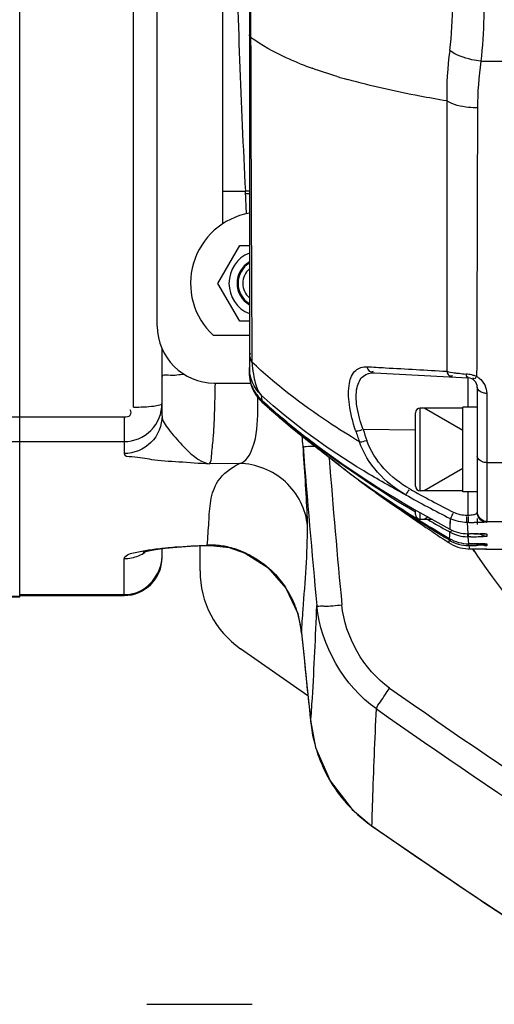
# Model space of a CAD drawing. Header units: millimetres. Extents: x 0 to 11890, y 0 to 8410.
# Tile 18 of 130: x 3289 to 3339, y 5899 to 6003. Entities that reach past the tile are written whole.
import ezdxf

# ---------------------------------------------------------------- set-up
doc = ezdxf.new("R2010")
doc.units = ezdxf.units.MM
doc.header["$LTSCALE"] = 653.95
doc.layers.get('0').update_dxf_attribs({"linetype": 'CONTINUOUS'})
for name, color, linetype in [('304102000018DXF_CONTINUOUS_LINE', 7, 'CONTINUOUS'), ('304102000019DXF_CONTINUOUS_LINE', 7, 'CONTINUOUS'), ('304102000129DXF_CONTINUOUS_LINE', 7, 'CONTINUOUS'), ('304103000012DXF_CONTINUOUS_LINE', 7, 'CONTINUOUS'), ('304104000634DXF_CONTINUOUS_LINE', 7, 'CONTINUOUS'), ('304105000066DXF_CONTINUOUS_LINE', 7, 'CONTINUOUS'), ('304105000409DXF_CONTINUOUS_LINE', 7, 'CONTINUOUS'), ('304105000435DXF_CONTINUOUS_LINE', 7, 'CONTINUOUS'), ('501023000065DXF_CONTINUOUS_LINE', 7, 'CONTINUOUS'), ('501023000068DXF_CONTINUOUS_LINE', 7, 'CONTINUOUS'), ('503021000005DXF_CONTINUOUS_LINE', 7, 'CONTINUOUS'), ('JISHUZILIAO_DXF_DIMENSION', 7, 'CONTINUOUS')]:
    doc.layers.add(name, color=color, linetype=linetype)
doc.styles.get("Standard").update_dxf_attribs({"font": 'txt', "width": 0.7})
doc.dimstyles.new('DIMSTYLE_1', dxfattribs={"dimtxt": 85, "dimasz": 60, "dimexe": 1, "dimexo": 0, "dimgap": 2.125, "dimtad": 1, "dimdsep": 46, "dimtxsty": 'Standard', "dimblk": '_FILLED', "dimblk1": '_FILLED', "dimblk2": '_FILLED', "dimcen": 0.09, "dimclrt": 5, "dimazin": 2, "dimtp": 0.5, "dimtm": 0.5, "dimtfac": 1, "dimtofl": 0, "dimtmove": 0, "dimatfit": 3, "dimldrblk": '_FILLED', "dimfxl": 1, "dimtolj": 1, "dimarcsym": 0})

# ---------------------------------------------------------------- blocks, each defined once
blk = doc.blocks.new('_FILLED')
at = {"color": 0, "linetype": 'ByBlock'}
blk.add_solid([(0, 0), (-1, 0.1667), (-1, -0.1667)], dxfattribs=at)
blk = doc.blocks.new('*D3')
at = {"layer": 'JISHUZILIAO_DXF_DIMENSION', "color": 2, "linetype": 'Continuous', "transparency": 16777216}
for p, q in [((3179.26, 5612.38), (3179.26, 6179.47)), ((3179.26, 6169.47), (3300.26, 6169.47)), ((3421.26, 6169.47), (3300.26, 6169.47))]:
    blk.add_line(p, q, dxfattribs=at)
at = {"layer": 'JISHUZILIAO_DXF_DIMENSION', "color": 2, "linetype": 'Continuous', "transparency": 16777216, "xscale": 60, "yscale": 60, "zscale": 60, "rotation": 180}
blk.add_blockref('_FILLED', (3179.26, 6169.47), dxfattribs=at)
at = {"layer": 'JISHUZILIAO_DXF_DIMENSION', "color": 2, "linetype": 'Continuous', "transparency": 16777216, "xscale": 60, "yscale": 60, "zscale": 60}
blk.add_blockref('_FILLED', (3421.26, 6169.47), dxfattribs=at)

msp = doc.modelspace()

# ---------------------------------------------------------------- linework, layer by layer
at = {"layer": '304102000018DXF_CONTINUOUS_LINE', "color": 7, "linetype": 'Continuous'}
for p, q in [((3289.262, 5941.795), (3289.262, 6063.42)), ((3239.599, 5941.795), (3289.262, 5941.795))]:
    msp.add_line(p, q, dxfattribs=at)
at = {"layer": '304102000018DXF_CONTINUOUS_LINE', "color": 9, "linetype": 'Continuous'}
for p, q in [((3277.973, 5960.755), (3289.262, 5960.755)), ((3245.36, 5958.132), (3289.262, 5958.132)), ((3239.599, 5941.839), (3289.262, 5941.839))]:
    msp.add_line(p, q, dxfattribs=at)
at = {"layer": '304102000019DXF_CONTINUOUS_LINE', "color": 7, "linetype": 'Continuous'}
for p, q in [((3289.262, 5941.923), (3289.262, 6062.881)), ((3304.262, 5960.857), (3304.262, 5967.922)), ((3304.262, 5945.923), (3304.262, 5946.846)), ((3309.161, 5947.191), (3309.162, 5947.191)), ((3289.262, 5941.923), (3300.262, 5941.923)), ((3318.96, 5937.976), (3319.218, 5935.358)), ((3326.338, 5917.668), (3337.048, 5910.344)), ((3337.048, 5910.344), (3348.951, 5902.525))]:
    msp.add_line(p, q, dxfattribs=at)
at = {"layer": '304102000019DXF_CONTINUOUS_LINE', "color": 9, "linetype": 'Continuous'}
for p, q in [((3301.262, 5961.768), (3301.262, 6054.294)), ((3310.662, 5984.497), (3313.036, 5984.497)), ((3313.161, 5982.122), (3313.036, 5984.497)), ((3289.262, 5960.755), (3300.262, 5960.755)), ((3300.262, 5960.755), (3300.262, 5958.132)), ((3289.262, 5958.132), (3300.262, 5958.132)), ((3300.262, 5958.132), (3300.262, 5956.869)), ((3321.86, 5956.381), (3321.849, 5956.51)), ((3321.863, 5956.382), (3321.852, 5956.51)), ((3312.405, 5955.822), (3309.262, 5955.79)), ((3309.029, 5947.216), (3309.161, 5947.191)), ((3311.339, 5946.99), (3311.319, 5946.968)), ((3337.189, 5946.54), (3337.034, 5946.767)), ((3337.213, 5946.556), (3337.057, 5946.783)), ((3300.262, 5941.923), (3300.262, 5945.811)), ((3289.262, 5942.011), (3300.262, 5942.011)), ((3318.961, 5937.966), (3318.96, 5937.976)), ((3318.961, 5937.967), (3319.22, 5935.348)), ((3318.961, 5937.966), (3319.22, 5935.349)), ((3319.22, 5935.349), (3319.218, 5935.358)), ((3319.92, 5928.565), (3319.919, 5928.576)), ((3326.374, 5917.658), (3326.338, 5917.668))]:
    msp.add_line(p, q, dxfattribs=at)
at = {"layer": '304102000019DXF_CONTINUOUS_LINE', "color": 7, "linetype": 'Continuous'}
for points in [[(3302.31, 5946.517), (3302.262, 5946.497), (3302.382, 5946.532), (3302.836, 5946.634), (3303.586, 5946.761), (3304.598, 5946.889), (3305.834, 5947.006), (3307.252, 5947.105), (3308.797, 5947.178), (3309.162, 5947.191)], [(3309.161, 5947.191), (3309.367, 5947.195), (3311.046, 5947.029), (3311.319, 5946.968)], [(3311.319, 5946.968), (3313.011, 5946.388), (3315.403, 5944.872), (3317.307, 5942.7), (3318.551, 5940.031), (3318.96, 5937.976)], [(3319.218, 5935.358), (3319.406, 5933.497), (3319.713, 5930.526), (3319.919, 5928.576)], [(3319.919, 5928.576), (3320.44, 5925.923), (3321.956, 5922.403), (3324.278, 5919.396), (3326.338, 5917.668)]]:
    msp.add_lwpolyline(points, dxfattribs=at)
at = {"layer": '304102000019DXF_CONTINUOUS_LINE', "color": 9, "linetype": 'Continuous'}
for centre, radius, start, end in [((4319.549, 6035.672), 1007.813, 181.336581, 182.910638), ((3319.699, 5842.055), 142.598, 92.50292, 92.67819), ((3319.721, 5842.393), 141.982, 92.52261, 92.69276), ((3286.456, 5962.09), 27.902, 358.62676, 0.12744), ((3283.417, 5962.082), 30.941, 0.45061, 1.28789), ((3284.576, 5962.092), 29.782, 0.11448, 0.44749), ((3251.35, 5952.542), 67.956, 4.31624, 5.20627), ((4319.899, 6035.606), 1003.816, 184.453729, 185.416287), ((4321.631, 6035.641), 1002.908, 184.532783, 185.418807), ((3309.408, 5939.137), 8.087, 91.76521, 92.68727), ((3309.401, 5939.127), 8.097, 81.17199, 91.71355), ((3309.394, 5939.038), 8.187, 76.25534, 81.21937), ((3309.028, 5937.57), 9.699, 71.36847, 76.21635), ((3308.985, 5937.44), 9.836, 64.84926, 71.37041), ((3421.63, 6004.51), 102.424, 214.47035, 214.73012), ((3300.273, 5949.812), 3.999, 292.34324, 303.65977), ((3308.633, 5937.07), 10.351, 29.67781, 33.58676), ((3300.258, 5946.072), 4.061, 270.05995, 287.78457), ((3308.502, 5937), 10.5, 18.31697, 29.65514), ((3308.318, 5936.945), 10.692, 5.48366, 18.28931), ((4387.399, 6042.237), 1073.514, 185.714315, 186.078318), ((3731.835, 6504.672), 700.463, 234.816402, 242.918971), ((3731.163, 6503.6), 701.798, 234.821065, 242.927655), ((3335.265, 5930.222), 15.434, 186.16319, 197.56913), ((3335.172, 5930.2), 15.339, 197.59455, 209.50022), ((3335.092, 5930.159), 15.249, 209.51681, 211.15935), ((3335.057, 5930.139), 15.209, 211.16253, 223.43477), ((3334.974, 5930.071), 15.102, 223.46624, 235.2859), ((3745.226, 6518.606), 732.514, 235.124014, 237.209423)]:
    msp.add_arc(centre, radius, start, end, dxfattribs=at)
at = {"layer": '304102000019DXF_CONTINUOUS_LINE', "color": 7, "linetype": 'Continuous'}
msp.add_arc((3300.262, 5945.923), 4, 270, 360, dxfattribs=at)
at = {"layer": '304102000019DXF_CONTINUOUS_LINE', "color": 9, "linetype": 'Continuous'}
for points, knots in [([(3306.617, 5965.209), (3306.041, 5965.19), (3305.524, 5964.984), (3304.262, 5965.197), (3304.262, 5964.983)], [0, 0, 0, 0, 0.7294177, 1, 1, 1, 1]), ([(3309.262, 5955.79), (3309.434, 5956.012), (3309.479, 5956.974), (3309.714, 5958.687), (3309.801, 5961.279), (3309.86, 5963.223), (3309.875, 5964.289)], [0, 0, 0, 0, 0.0985857, 0.3139419, 0.6254832, 1, 1, 1, 1]), ([(3300.262, 5958.132), (3301.283, 5958.132), (3303.41, 5958.988), (3304.262, 5961.115), (3304.262, 5962.136)], [0, 0, 0, 0, 0.4999753, 1, 1, 1, 1]), ([(3301.262, 5961.768), (3301.97, 5961.768), (3302.985, 5961.794), (3303.844, 5961.95), (3304.262, 5962.047), (3304.262, 5962.136)], [0, 0, 0, 0, 0.6955932, 0.9121244, 1, 1, 1, 1]), ([(3300.262, 5960.755), (3300.484, 5960.755), (3301.01, 5960.734), (3301.04, 5961.335), (3300.918, 5961.478)], [0, 0, 0, 0, 0.5416864, 1, 1, 1, 1]), ([(3312.405, 5955.822), (3313.103, 5955.986), (3314.3, 5958.129), (3314.318, 5960.09), (3314.35, 5961.421)], [0, 0, 0, 0, 0.3501884, 1, 1, 1, 1]), ([(3304.262, 5960.857), (3304.262, 5959.839), (3303.406, 5957.717), (3301.282, 5956.869), (3300.262, 5956.869)], [0, 0, 0, 0, 0.4994979, 1, 1, 1, 1]), ([(3304.262, 5960.857), (3304.262, 5960.322), (3305.081, 5959.223), (3306.577, 5957.461), (3308.1, 5956.021), (3309.262, 5955.791)], [0, 0, 0, 0, 0.2208772, 0.5112594, 1, 1, 1, 1]), ([(3319.113, 5957.657), (3319.163, 5957.553), (3319.721, 5957.701), (3320.053, 5957.624), (3320.351, 5957.636)], [0, 0, 0, 0, 0.2781335, 1, 1, 1, 1]), ([(3319.585, 5949.261), (3319.585, 5949.645), (3319.476, 5952.447), (3319.277, 5955.243), (3319.113, 5957.657)], [0, 0, 0, 0, 0.1370335, 1, 1, 1, 1]), ([(3300.262, 5956.869), (3300.262, 5956.582), (3301.744, 5956.551), (3303.269, 5956.171), (3306.197, 5956.016), (3308.185, 5955.863), (3309.262, 5955.79)], [0, 0, 0, 0, 0.0943419, 0.3262945, 0.6440906, 1, 1, 1, 1]), ([(3309.029, 5947.216), (3309.074, 5948.03), (3309.204, 5949.596), (3309.291, 5951.887), (3310.047, 5954.325), (3311.543, 5955.37), (3312.405, 5955.822)], [0, 0, 0, 0, 0.2492835, 0.4794227, 0.7026312, 1, 1, 1, 1]), ([(3319.585, 5949.261), (3319.428, 5950.981), (3317.711, 5954.413), (3314.146, 5955.801), (3312.405, 5955.822)], [0, 0, 0, 0, 0.497875, 1, 1, 1, 1]), ([(3318.961, 5937.966), (3319.007, 5938.797), (3319.264, 5942.558), (3319.586, 5946.322), (3319.585, 5949.261)], [0, 0, 0, 0, 0.2206841, 1, 1, 1, 1]), ([(3304.64, 5946.942), (3304.972, 5946.975), (3306.433, 5947.103), (3307.897, 5947.178), (3309.029, 5947.216)], [0, 0, 0, 0, 0.2276471, 1, 1, 1, 1]), ([(3300.262, 5945.811), (3300.262, 5945.876), (3300.578, 5946.338), (3301.156, 5946.382), (3301.59, 5946.485)], [0, 0, 0, 0, 0.1267875, 1, 1, 1, 1]), ([(3412.934, 5902.45), (3398.097, 5903.718), (3368.608, 5912.921), (3345.941, 5933.912), (3337.453, 5946.158)], [0, 0, 0, 0, 0.4998578, 1, 1, 1, 1]), ([(3319.92, 5928.565), (3319.983, 5929.416), (3320.254, 5933.509), (3320.438, 5937.608), (3320.565, 5940.853)], [0, 0, 0, 0, 0.2081221, 1, 1, 1, 1]), ([(3320.565, 5940.853), (3320.595, 5940.787), (3320.943, 5940.843), (3321.715, 5940.762), (3322.586, 5940.877), (3323.205, 5940.931)], [0, 0, 0, 0, 0.0828178, 0.2962888, 1, 1, 1, 1]), ([(3326.835, 5929.98), (3326.903, 5930.257), (3327.461, 5930.964), (3327.897, 5931.698), (3328.229, 5932.176)], [0, 0, 0, 0, 0.3287189, 1, 1, 1, 1]), ([(3326.374, 5917.658), (3326.396, 5918.515), (3326.52, 5922.624), (3326.69, 5926.731), (3326.835, 5929.98)], [0, 0, 0, 0, 0.2087401, 1, 1, 1, 1])]:
    msp.add_open_spline(points, degree=3, knots=knots, dxfattribs=at)
for points in [[(3301.59, 5946.485), (3302.055, 5946.595), (3302.527, 5946.675), (3302.999, 5946.745)], [(3302.999, 5946.745), (3303.544, 5946.825), (3304.092, 5946.888), (3304.64, 5946.942)], [(3300.262, 5945.811), (3300.782, 5945.811), (3301.312, 5945.916), (3301.793, 5946.113)], [(3301.498, 5942.205), (3302.982, 5942.682), (3304.262, 5944.418), (3304.262, 5945.976)], [(3313.165, 5946.344), (3314.799, 5945.577), (3316.258, 5944.3), (3317.256, 5942.796)], [(3326.835, 5929.98), (3323.414, 5932.389), (3320.964, 5936.689), (3320.565, 5940.853)], [(3328.229, 5932.176), (3325.479, 5934.115), (3323.523, 5937.581), (3323.205, 5940.931)]]:
    msp.add_open_spline(points, degree=3, dxfattribs=at)
at = {"layer": '304102000129DXF_CONTINUOUS_LINE', "color": 7, "linetype": 'Continuous'}
for p, q in [((3313.462, 6043.311), (3313.462, 5965.288)), ((3326.63, 5965.367), (3336.515, 5964.849)), ((3313.992, 5963.446), (3314.016, 5963.408)), ((3337.462, 5963.851), (3337.462, 5950.645)), ((3314.7, 5962.56), (3314.759, 5962.506)), ((3314.766, 5962.333), (3315.613, 5961.571)), ((3320.764, 5957.342), (3321.233, 5956.982)), ((3321.233, 5956.982), (3322.05, 5956.358)), ((3324.242, 5954.627), (3324.526, 5954.417)), ((3325.359, 5953.788), (3325.154, 5953.937)), ((3325.154, 5953.937), (3326.23, 5953.147)), ((3325.359, 5953.788), (3325.692, 5953.541)), ((3325.96, 5953.345), (3326.419, 5953.013)), ((3326.07, 5953.265), (3326.42, 5953.011)), ((3326.23, 5953.147), (3326.419, 5953.013)), ((3326.842, 5952.711), (3327.339, 5952.36)), ((3327.339, 5952.36), (3328.202, 5951.755)), ((3328.202, 5951.755), (3329.475, 5950.87)), ((3329.475, 5950.87), (3331.46, 5949.505)), ((3337.462, 5950.015), (3337.462, 5949.397)), ((3334.549, 5948.618), (3334.431, 5948.683)), ((3334.549, 5948.618), (3334.433, 5948.686)), ((3333.874, 5947.877), (3334.454, 5947.493)), ((3333.875, 5947.879), (3334.454, 5947.493)), ((3334.494, 5947.771), (3334.023, 5948.061)), ((3334.494, 5947.771), (3334.028, 5948.067)), ((3334.106, 5948.175), (3334.508, 5947.935)), ((3334.111, 5948.181), (3334.508, 5947.935)), ((3336.469, 5948.426), (3336.567, 5948.426)), ((3336.567, 5948.426), (3336.642, 5948.426)), ((3337.093, 5948.424), (3337.421, 5948.422)), ((3337.421, 5948.422), (3337.83, 5948.418)), ((3336.491, 5946.835), (3336.578, 5946.833)), ((3336.557, 5947.371), (3337.521, 5947.368)), ((3336.578, 5946.833), (3336.656, 5946.832)), ((3336.656, 5946.832), (3338.424, 5946.828)), ((3338.462, 5946.81), (3345.462, 5946.81))]:
    msp.add_line(p, q, dxfattribs=at)
at = {"layer": '304102000129DXF_CONTINUOUS_LINE', "color": 9, "linetype": 'Continuous'}
for p, q in [((3313.591, 6001.055), (3313.593, 6000.707)), ((3337.851, 5998.186), (3345.462, 5998.186)), ((3313.725, 5967.448), (3313.731, 5966.501)), ((3336.515, 5964.734), (3336.515, 5964.849)), ((3336.515, 5961.75), (3336.515, 5964.734)), ((3338.462, 5963.21), (3338.462, 5949.645)), ((3314.708, 5963.034), (3314.754, 5962.511)), ((3314.753, 5962.465), (3314.767, 5962.389)), ((3314.754, 5962.511), (3314.759, 5962.506)), ((3314.759, 5962.46), (3314.767, 5962.389)), ((3314.767, 5962.389), (3314.776, 5962.325)), ((3314.767, 5962.389), (3314.782, 5962.319)), ((3330.958, 5959.329), (3325.444, 5959.404)), ((3319.763, 5958.12), (3319.805, 5958.087)), ((3319.805, 5958.087), (3319.838, 5958.062)), ((3319.9, 5958.139), (3319.815, 5958.204)), ((3319.838, 5958.062), (3319.907, 5958.008)), ((3321.126, 5957.065), (3322.01, 5956.392)), ((3338.462, 5955.915), (3345.462, 5955.915)), ((3336.514, 5950.351), (3336.514, 5952.85)), ((3334.606, 5950.037), (3334.563, 5948.908)), ((3336.514, 5950.351), (3336.352, 5950.351)), ((3338.462, 5949.705), (3345.462, 5949.705)), ((3334.549, 5948.618), (3334.528, 5948.238)), ((3334.629, 5948.574), (3334.549, 5948.618)), ((3336.567, 5949.61), (3336.405, 5949.609)), ((3336.405, 5949.609), (3336.469, 5948.426)), ((3334.474, 5947.592), (3334.454, 5947.493)), ((3334.494, 5947.771), (3334.474, 5947.592)), ((3334.531, 5947.749), (3334.494, 5947.771)), ((3334.528, 5948.238), (3334.508, 5947.935)), ((3336.49, 5948.114), (3336.558, 5947.371)), ((3336.567, 5948.114), (3336.49, 5948.114)), ((3336.792, 5948.114), (3336.567, 5948.114)), ((3337.098, 5948.424), (3337.148, 5948.424)), ((3337.576, 5948.421), (3337.625, 5948.42)), ((3337.625, 5948.42), (3337.73, 5948.419)), ((3338.462, 5948.397), (3338.462, 5948.141)), ((3336.582, 5947.182), (3336.619, 5946.968)), ((3336.619, 5946.968), (3336.656, 5946.832)), ((3337.06, 5947.37), (3337.14, 5947.37)), ((3337.618, 5947.368), (3337.692, 5947.367)), ((3338.462, 5947.353), (3338.462, 5947.197)), ((3338.462, 5946.827), (3338.462, 5946.81))]:
    msp.add_line(p, q, dxfattribs=at)
at = {"layer": '304102000129DXF_CONTINUOUS_LINE', "color": 7, "linetype": 'Continuous'}
for points in [[(3314.016, 5963.408), (3314.035, 5963.376), (3314.061, 5963.335), (3314.094, 5963.284), (3314.134, 5963.224), (3314.182, 5963.155), (3314.24, 5963.077), (3314.307, 5962.989), (3314.385, 5962.893), (3314.476, 5962.789), (3314.581, 5962.678), (3314.7, 5962.56)], [(3315.613, 5961.571), (3316.77, 5960.566), (3317.8, 5959.701), (3318.712, 5958.957), (3319.507, 5958.322)], [(3319.507, 5958.322), (3320.189, 5957.787), (3320.764, 5957.342)], [(3322.051, 5956.358), (3322.724, 5955.815), (3323.5, 5955.201), (3324.242, 5954.627)], [(3337.83, 5948.418), (3338.122, 5948.413), (3338.225, 5948.41), (3338.301, 5948.407), (3338.327, 5948.406)], [(3337.521, 5947.368), (3338.025, 5947.364), (3338.144, 5947.363)], [(3338.144, 5947.363), (3338.313, 5947.36), (3338.363, 5947.358), (3338.376, 5947.358)]]:
    msp.add_lwpolyline(points, dxfattribs=at)
at = {"layer": '304102000129DXF_CONTINUOUS_LINE', "color": 9, "linetype": 'Continuous'}
for points in [[(3314.708, 5963.034), (3314.731, 5962.752), (3314.754, 5962.511)], [(3334.606, 5950.037), (3334.584, 5949.432), (3334.563, 5948.908)]]:
    msp.add_lwpolyline(points, dxfattribs=at)
for centre, radius, start, end in [((3296.148, 6004.3), 38.733, 352.6115, 7.3885), ((3873.779, 6004.3), 560.198, 179.66818, 180.33181), ((3371.176, 5994.509), 36.93, 172.51743, 180.77361), ((3333.154, 6033.827), 38.657, 248.22725, 249.5509), ((3334.338, 6036.983), 42.028, 249.54145, 250.16701), ((3372.193, 5993.156), 34.709, 171.66639, 179.79729), ((3340.132, 6054.72), 60.69, 253.31178, 253.9025), ((3341.157, 6058.268), 64.383, 253.90142, 254.37246), ((3330.298, 5967.657), 16.607, 183.99271, 185.21944), ((3317.488, 5965.292), 4.026, 180.05542, 197.73995), ((3328.536, 5967.495), 14.838, 185.21565, 186.58878), ((3326.63, 5967.274), 12.919, 186.58525, 188.15089), ((3337.451, 5981.183), 15.976, 261.3164, 263.14112), ((3338.062, 5986.32), 21.149, 263.15917, 265.18987), ((3335.948, 5961.18), 4.08, 76.79638, 85.20113), ((3336.019, 5961.496), 3.756, 71.38133, 76.75859), ((3336.112, 5961.773), 3.464, 68.16699, 71.37316), ((3336.459, 5963.229), 1.994, 52.29217, 61.85473), ((3317.456, 5965.285), 3.994, 197.79184, 210.66455), ((3317.442, 5965.277), 3.977, 210.66781, 211.88979), ((3317.46, 5965.289), 3.999, 211.89376, 215.7424), ((3317.483, 5965.305), 4.027, 215.74081, 220.52189), ((3317.457, 5965.482), 4.017, 217.03515, 222.05321), ((3317.47, 5965.294), 4.01, 220.51761, 225.54276), ((3317.481, 5965.503), 4.049, 222.04721, 223.05343), ((3317.457, 5965.481), 4.016, 223.0526, 227.69957), ((3317.438, 5965.261), 3.964, 225.54649, 227.80403), ((3367.625, 6020.274), 78.429, 227.63538, 229.24401), ((3371.85, 6025.147), 84.88, 229.23117, 229.43008), ((3374.612, 6028.403), 89.149, 229.44258, 230.73233), ((3380.588, 6035.68), 98.565, 230.71998, 230.88777), ((3384.022, 6039.935), 104.033, 230.89897, 231.85335), ((3436.841, 5996.975), 118.353, 198.56957, 199.16485), ((3436.621, 5996.629), 117.244, 198.512, 199.1086), ((3375.705, 6030.585), 91.447, 232.39286, 232.72734), ((3401.87, 6062.73), 132.984, 231.95055, 232.61442), ((3328.302, 5964.12), 9.966, 231.15393, 233.95709), ((3386.141, 6034.748), 101.24, 231.00701, 231.52863), ((3383.069, 6030.878), 96.299, 231.52712, 232.04856), ((3380.346, 6027.39), 91.875, 232.04996, 232.58663), ((3390.75, 6061.249), 123.835, 240.80831, 243.24559), ((3390.804, 6061.513), 124.84, 240.80905, 243.24627), ((3336.446, 6064.657), 115.047, 270.06018, 270.351), ((3340.829, 5948.501), 4.304, 180.92936, 182.00707), ((3336.525, 6073.063), 124.95, 270.12209, 270.39147), ((3336.603, 5847.055), 101.37, 89.45045, 89.69202), ((3337.038, 6007.745), 59.629, 270.32784, 271.00789), ((3337.134, 5898.244), 50.179, 89.05414, 89.31898), ((3337.449, 5917.284), 31.136, 88.76294, 89.05491), ((3337.782, 5932.43), 15.986, 88.2174, 88.78657), ((3336.568, 5793.148), 154.223, 89.81722, 90.00391), ((3336.504, 6180.556), 233.374, 270.01917, 270.2166), ((3336.595, 5777.819), 169.552, 89.6542, 89.81586), ((3337.106, 5860.905), 86.464, 89.44118, 89.61179), ((3337.42, 5893.201), 54.166, 89.27437, 89.44021), ((3337.799, 5922.065), 25.3, 88.8536, 89.30426)]:
    msp.add_arc(centre, radius, start, end, dxfattribs=at)
at = {"layer": '304102000129DXF_CONTINUOUS_LINE', "color": 7, "linetype": 'Continuous'}
for centre, radius, start, end in [((3317.462, 5965.288), 4, 180, 227.61683), ((3336.462, 5963.851), 1, 0, 87), ((3317.461, 5965.378), 3.977, 221.34253, 226.51334), ((3317.509, 5965.427), 4.046, 226.50213, 227.18023), ((3354.517, 6005.28), 58.432, 227.12399, 228.20145), ((3406.937, 6070.538), 142.392, 234.63685, 237.68198), ((3331.319, 5962.2), 10.309, 230.65749, 233.26845), ((3414.778, 6080.008), 154.684, 234.68464, 235.36241), ((3365.562, 6007.479), 67.073, 234.29801, 234.73998), ((3419.362, 6086.685), 162.784, 235.37083, 237.02387), ((3422.94, 6092.147), 169.312, 237.01409, 237.24747), ((3411.611, 6077.791), 151.02, 237.6544, 237.91551), ((3425.309, 6095.849), 173.708, 237.25098, 238.29718), ((3413.713, 6081.164), 154.996, 237.91952, 239.09535), ((3405.864, 6076.46), 146.388, 239.81864, 240.793), ((3447.649, 6119.139), 205.61, 235.59129, 236.40257), ((3336.564, 5951.394), 4.024, 239.27399, 254.67398), ((3336.589, 5951.193), 4.013, 239.13914, 254.29259), ((3336.496, 5952.116), 4.003, 242.2017, 255.48248), ((3336.49, 5952.106), 3.993, 255.53136, 269.14276), ((3336.487, 5952.031), 3.917, 269.17075, 270.04983), ((3336.522, 5838.709), 109.717, 89.69948, 89.93724), ((3336.664, 5950.849), 4.019, 236.63031, 252.09165), ((3336.659, 5950.849), 4.017, 252.15743, 267.59065), ((3336.561, 5951.399), 4.028, 254.73413, 269.95157), ((3336.583, 5951.188), 4.006, 254.35938, 269.27183), ((3336.58, 5951.104), 3.922, 269.30645, 270.03126), ((3338.463, 5947.752), 0.942, 264.34834, 269.97326)]:
    msp.add_arc(centre, radius, start, end, dxfattribs=at)
at = {"layer": '304102000129DXF_CONTINUOUS_LINE', "color": 9, "linetype": 'Continuous'}
for points, knots in [([(3337.851, 6010.413), (3337.96, 6009.421), (3338.26, 6005.352), (3338.186, 6001.25), (3337.851, 5998.186)], [0, 0, 0, 0, 0.2445843, 1, 1, 1, 1]), ([(3313.593, 6000.706), (3313.553, 6000.761), (3313.462, 6000.86), (3313.483, 6001.013), (3313.522, 6001.059)], [0, 0, 0, 0, 0.528901, 1, 1, 1, 1]), ([(3313.593, 6000.707), (3313.601, 5997.703), (3313.633, 5986.617), (3313.677, 5975.531), (3313.725, 5967.448)], [0, 0, 0, 0, 0.2709028, 1, 1, 1, 1]), ([(3318.815, 5997.928), (3318.314, 5998.128), (3316.498, 5998.902), (3314.748, 5999.856), (3313.593, 6000.707)], [0, 0, 0, 0, 0.2734935, 1, 1, 1, 1]), ([(3337.851, 5998.186), (3337.528, 5998.227), (3336.385, 5998.431), (3335.236, 5998.819), (3334.56, 5999.319)], [0, 0, 0, 0, 0.2789112, 1, 1, 1, 1]), ([(3334.249, 5994.011), (3333.301, 5994.171), (3329.798, 5994.799), (3326.316, 5995.565), (3323.814, 5996.265)], [0, 0, 0, 0, 0.2699859, 1, 1, 1, 1]), ([(3337.485, 5993.279), (3337.173, 5993.279), (3336.068, 5993.342), (3334.933, 5993.595), (3334.249, 5994.011)], [0, 0, 0, 0, 0.2801844, 1, 1, 1, 1]), ([(3334.249, 5994.011), (3334.25, 5991.513), (3334.255, 5982.023), (3334.255, 5972.533), (3334.251, 5965.54)], [0, 0, 0, 0, 0.2631654, 1, 1, 1, 1]), ([(3337.485, 5993.279), (3337.479, 5990.798), (3337.458, 5981.368), (3337.429, 5971.938), (3337.4, 5964.988)], [0, 0, 0, 0, 0.2630305, 1, 1, 1, 1]), ([(3325.048, 5958.121), (3323.949, 5958.778), (3319.971, 5961.277), (3316.207, 5964.144), (3313.731, 5966.501)], [0, 0, 0, 0, 0.2725004, 1, 1, 1, 1]), ([(3313.841, 5965.443), (3313.886, 5965.131), (3314.045, 5964.298), (3314.325, 5963.42), (3314.707, 5963.034)], [0, 0, 0, 0, 0.3669426, 1, 1, 1, 1]), ([(3324.65, 5959.285), (3324.349, 5960.182), (3323.933, 5961.84), (3323.832, 5964.025), (3324.432, 5965.732), (3325.427, 5966.041), (3325.836, 5966.017)], [0, 0, 0, 0, 0.363194, 0.6495478, 0.8426686, 1, 1, 1, 1]), ([(3325.444, 5959.404), (3325.147, 5960.195), (3324.738, 5961.662), (3324.627, 5963.637), (3325.294, 5965.161), (3326.231, 5965.388), (3326.63, 5965.367)], [0, 0, 0, 0, 0.3575994, 0.6384226, 0.83113, 1, 1, 1, 1]), ([(3325.836, 5966.017), (3325.89, 5965.853), (3325.978, 5965.504), (3326.406, 5965.455), (3326.523, 5965.543)], [0, 0, 0, 0, 0.5403612, 1, 1, 1, 1]), ([(3325.836, 5966.017), (3326.488, 5965.98), (3329.293, 5965.819), (3332.097, 5965.661), (3334.251, 5965.54)], [0, 0, 0, 0, 0.2322131, 1, 1, 1, 1]), ([(3334.251, 5965.54), (3334.304, 5965.386), (3334.383, 5965.057), (3334.786, 5965.013), (3334.891, 5965.097)], [0, 0, 0, 0, 0.5481401, 1, 1, 1, 1]), ([(3336.289, 5965.245), (3336.308, 5965.146), (3336.255, 5964.939), (3336.476, 5964.932), (3336.495, 5964.969)], [0, 0, 0, 0, 0.7044298, 1, 1, 1, 1]), ([(3337.4, 5964.988), (3337.324, 5964.901), (3337.254, 5964.673), (3337.022, 5964.785), (3337.024, 5964.836)], [0, 0, 0, 0, 0.6947598, 1, 1, 1, 1]), ([(3313.956, 5963.505), (3313.956, 5963.515), (3314.103, 5963.194), (3314.15, 5963.196), (3314.25, 5963.063)], [0, 0, 0, 0, 0.0571049, 1, 1, 1, 1]), ([(3313.968, 5963.48), (3313.965, 5963.486), (3313.962, 5963.494), (3313.956, 5963.503), (3313.956, 5963.505)], [0, 0, 0, 0, 0.7206706, 1, 1, 1, 1]), ([(3314.085, 5963.276), (3314.059, 5963.318), (3314.019, 5963.386), (3313.981, 5963.454), (3313.968, 5963.48)], [0, 0, 0, 0, 0.6271349, 1, 1, 1, 1]), ([(3338.462, 5963.21), (3338.334, 5963.21), (3337.937, 5963.244), (3337.462, 5963.565), (3337.462, 5963.851)], [0, 0, 0, 0, 0.3105137, 1, 1, 1, 1]), ([(3329.916, 5952.528), (3328.425, 5953.329), (3323.066, 5956.379), (3317.992, 5959.991), (3314.708, 5963.034)], [0, 0, 0, 0, 0.2743134, 1, 1, 1, 1]), ([(3314.759, 5962.459), (3314.786, 5962.435), (3314.846, 5962.39), (3314.911, 5962.355), (3314.945, 5962.34)], [0, 0, 0, 0, 0.4937361, 1, 1, 1, 1]), ([(3324.65, 5959.285), (3324.689, 5959.278), (3324.928, 5959.252), (3325.171, 5959.324), (3325.351, 5959.411)], [0, 0, 0, 0, 0.1649189, 1, 1, 1, 1]), ([(3319.815, 5958.204), (3319.83, 5958.193), (3319.868, 5958.174), (3319.911, 5958.173), (3319.934, 5958.176)], [0, 0, 0, 0, 0.4514324, 1, 1, 1, 1]), ([(3325.048, 5958.121), (3325.086, 5958.115), (3325.325, 5958.092), (3325.567, 5958.167), (3325.745, 5958.255)], [0, 0, 0, 0, 0.1648739, 1, 1, 1, 1]), ([(3338.462, 5955.915), (3338.335, 5955.915), (3337.924, 5955.956), (3337.462, 5956.308), (3337.462, 5956.604)], [0, 0, 0, 0, 0.3011276, 1, 1, 1, 1]), ([(3325.359, 5953.788), (3325.37, 5953.781), (3325.395, 5953.768), (3325.424, 5953.763), (3325.439, 5953.764)], [0, 0, 0, 0, 0.4647072, 1, 1, 1, 1]), ([(3329.917, 5952.528), (3329.963, 5952.51), (3330.111, 5952.784), (3330.209, 5952.914), (3330.286, 5953.065)], [0, 0, 0, 0, 0.2246106, 1, 1, 1, 1]), ([(3334.606, 5950.037), (3334.653, 5950.024), (3334.775, 5950.308), (3334.873, 5950.439), (3334.945, 5950.592)], [0, 0, 0, 0, 0.2229225, 1, 1, 1, 1]), ([(3336.405, 5949.61), (3336.359, 5949.624), (3336.401, 5949.924), (3336.361, 5950.087), (3336.365, 5950.255)], [0, 0, 0, 0, 0.2203181, 1, 1, 1, 1]), ([(3336.567, 5949.61), (3336.521, 5949.624), (3336.563, 5949.924), (3336.523, 5950.087), (3336.527, 5950.255)], [0, 0, 0, 0, 0.2203557, 1, 1, 1, 1]), ([(3337.462, 5950.645), (3337.462, 5950.592), (3337.319, 5950.463), (3337.168, 5950.435), (3337.062, 5950.412)], [0, 0, 0, 0, 0.3281165, 1, 1, 1, 1]), ([(3338.462, 5949.645), (3338.462, 5949.615), (3338.274, 5949.662), (3337.939, 5949.569), (3337.47, 5949.614), (3337.151, 5949.612)], [0, 0, 0, 0, 0.0689777, 0.2699581, 1, 1, 1, 1]), ([(3334.549, 5948.618), (3334.578, 5948.603), (3334.696, 5948.62), (3334.76, 5948.711), (3334.801, 5948.769)], [0, 0, 0, 0, 0.3131969, 1, 1, 1, 1]), ([(3334.494, 5947.771), (3334.516, 5947.758), (3334.591, 5947.747), (3334.651, 5947.79), (3334.683, 5947.818)], [0, 0, 0, 0, 0.3760408, 1, 1, 1, 1]), ([(3336.49, 5948.114), (3336.469, 5948.118), (3336.461, 5948.262), (3336.451, 5948.342), (3336.45, 5948.427)], [0, 0, 0, 0, 0.2010609, 1, 1, 1, 1]), ([(3336.567, 5948.114), (3336.55, 5948.117), (3336.537, 5948.223), (3336.53, 5948.286), (3336.528, 5948.35)], [0, 0, 0, 0, 0.2101178, 1, 1, 1, 1]), ([(3338.462, 5948.141), (3338.462, 5948.109), (3338.259, 5948.168), (3338.181, 5948.127), (3338.087, 5948.125)], [0, 0, 0, 0, 0.2509889, 1, 1, 1, 1]), ([(3338.28, 5948.409), (3338.325, 5948.407), (3338.364, 5948.388), (3338.462, 5948.412), (3338.462, 5948.397)], [0, 0, 0, 0, 0.7482841, 1, 1, 1, 1]), ([(3336.582, 5947.182), (3336.568, 5947.183), (3336.541, 5947.254), (3336.539, 5947.304), (3336.536, 5947.35)], [0, 0, 0, 0, 0.2310668, 1, 1, 1, 1]), ([(3337.128, 5946.831), (3337.452, 5946.831), (3337.931, 5946.892), (3338.268, 5946.788), (3338.462, 5946.857), (3338.462, 5946.827)], [0, 0, 0, 0, 0.7293126, 0.9310527, 1, 1, 1, 1]), ([(3338.462, 5947.197), (3338.462, 5947.106), (3337.878, 5947.313), (3337.654, 5947.185), (3337.386, 5947.184)], [0, 0, 0, 0, 0.2539358, 1, 1, 1, 1]), ([(3338.305, 5947.36), (3338.344, 5947.359), (3338.377, 5947.342), (3338.462, 5947.366), (3338.462, 5947.353)], [0, 0, 0, 0, 0.7492626, 1, 1, 1, 1])]:
    msp.add_open_spline(points, degree=3, knots=knots, dxfattribs=at)
for points in [[(3322.704, 5996.586), (3321.822, 5996.851), (3320.945, 5997.136), (3320.079, 5997.448)], [(3313.731, 5966.501), (3313.572, 5966.786), (3313.413, 5967.185), (3313.577, 5967.467)], [(3314.708, 5963.034), (3313.945, 5963.758), (3313.462, 5964.882), (3313.462, 5965.934)], [(3313.956, 5963.505), (3313.637, 5964.086), (3313.462, 5964.768), (3313.462, 5965.431)], [(3334.251, 5965.54), (3334.511, 5965.478), (3334.775, 5965.431), (3335.039, 5965.39)], [(3337.679, 5964.807), (3338.149, 5964.445), (3338.462, 5963.803), (3338.462, 5963.21)], [(3329.916, 5952.528), (3327.76, 5953.736), (3325.838, 5955.779), (3325.048, 5958.121)], [(3330.351, 5953.142), (3328.369, 5954.251), (3326.582, 5956.102), (3325.838, 5958.248)], [(3322.01, 5956.392), (3322.153, 5956.283), (3322.298, 5956.175), (3322.438, 5956.062)], [(3336.352, 5950.351), (3335.89, 5950.35), (3335.416, 5950.463), (3335.003, 5950.672)], [(3338.462, 5949.705), (3337.991, 5949.705), (3337.462, 5950.233), (3337.462, 5950.705)], [(3336.405, 5949.609), (3335.789, 5949.609), (3335.156, 5949.759), (3334.606, 5950.037)], [(3337.062, 5950.412), (3336.883, 5950.373), (3336.698, 5950.354), (3336.514, 5950.351)], [(3338.462, 5949.645), (3338.175, 5949.645), (3337.866, 5949.792), (3337.685, 5950.015)], [(3338.462, 5948.141), (3338.225, 5948.141), (3337.974, 5948.236), (3337.797, 5948.393)], [(3338.462, 5947.197), (3338.275, 5947.197), (3338.08, 5947.254), (3337.922, 5947.355)]]:
    msp.add_open_spline(points, degree=3, dxfattribs=at)
at = {"layer": '304102000129DXF_CONTINUOUS_LINE', "color": 7, "linetype": 'Continuous'}
for points in [[(3314.475, 5962.751), (3314.331, 5962.915), (3314.2, 5963.091), (3314.085, 5963.276)], [(3319.946, 5958.199), (3324.538, 5954.7), (3329.481, 5951.647), (3334.563, 5948.908)], [(3330.948, 5950.695), (3327.287, 5952.878), (3323.716, 5955.233), (3320.324, 5957.814)], [(3337.685, 5950.015), (3337.545, 5950.188), (3337.462, 5950.422), (3337.462, 5950.645)], [(3334.563, 5948.908), (3335.139, 5948.597), (3335.814, 5948.426), (3336.469, 5948.426)]]:
    msp.add_open_spline(points, degree=3, dxfattribs=at)
for points, knots in [([(3314.754, 5962.511), (3315.084, 5962.211), (3316.763, 5960.713), (3318.511, 5959.293), (3319.946, 5958.199)], [0, 0, 0, 0, 0.197962, 1, 1, 1, 1]), ([(3319.815, 5958.204), (3319.419, 5958.51), (3317.975, 5959.645), (3316.568, 5960.828), (3315.572, 5961.72)], [0, 0, 0, 0, 0.2723566, 1, 1, 1, 1])]:
    msp.add_open_spline(points, degree=3, knots=knots, dxfattribs=at)
at = {"layer": '304103000012DXF_CONTINUOUS_LINE', "color": 7, "linetype": 'Continuous'}
msp.add_line((3302.644, 5898.863), (3313.762, 5898.863), dxfattribs=at)
at = {"layer": '304104000634DXF_CONTINUOUS_LINE', "color": 7, "linetype": 'Continuous'}
msp.add_line((3313.462, 5969.3), (3309.663, 5969.3), dxfattribs=at)
msp.add_arc((3314.762, 5974.8), 7.5, 99.99814, 227.16657, dxfattribs=at)
at = {"layer": '304105000066DXF_CONTINUOUS_LINE', "color": 7, "linetype": 'Continuous'}
for p, q in [((3335.962, 5952.85), (3335.962, 5961.75)), ((3337.462, 5961.75), (3335.962, 5961.75)), ((3337.462, 5952.85), (3335.962, 5952.85))]:
    msp.add_line(p, q, dxfattribs=at)
at = {"layer": '304105000409DXF_CONTINUOUS_LINE', "color": 7, "linetype": 'Continuous'}
for p, q in [((3303.762, 5970.3), (3303.762, 6023.3)), ((3310.662, 5981.063), (3310.662, 6018.8)), ((3309.762, 5964.3), (3313.63, 5964.3))]:
    msp.add_line(p, q, dxfattribs=at)
msp.add_arc((3309.762, 5970.3), 6, 180, 270, dxfattribs=at)
at = {"layer": '304105000435DXF_CONTINUOUS_LINE', "color": 7, "linetype": 'Continuous'}
for p, q in [((3308.262, 5944.505), (3308.262, 5947.153)), ((3319.629, 5931.341), (3312.526, 5936.314))]:
    msp.add_line(p, q, dxfattribs=at)
msp.add_arc((3318.262, 5944.505), 10, 180, 235, dxfattribs=at)
at = {"layer": '501023000065DXF_CONTINUOUS_LINE', "color": 7, "linetype": 'Continuous'}
for p, q in [((3330.962, 5953.44), (3330.962, 5961.16)), ((3335.962, 5961.66), (3331.462, 5961.66)), ((3335.962, 5952.94), (3331.462, 5952.94)), ((3330.962, 5950.44), (3330.962, 5950.957)), ((3332.75, 5949.94), (3331.462, 5949.94))]:
    msp.add_line(p, q, dxfattribs=at)
at = {"layer": '501023000065DXF_CONTINUOUS_LINE', "color": 9, "linetype": 'Continuous'}
for p, q in [((3331.462, 5952.94), (3331.462, 5961.66)), ((3331.462, 5949.94), (3331.462, 5950.672))]:
    msp.add_line(p, q, dxfattribs=at)
at = {"layer": '501023000065DXF_CONTINUOUS_LINE', "color": 2, "linetype": 'Continuous'}
for p, q in [((3335.962, 5959.3), (3331.875, 5961.66)), ((3335.962, 5955.3), (3331.875, 5952.94)), ((3332.309, 5950.19), (3331.875, 5949.94))]:
    msp.add_line(p, q, dxfattribs=at)
at = {"layer": '501023000065DXF_CONTINUOUS_LINE', "color": 7, "linetype": 'Continuous'}
for centre, start, end in [((3331.462, 5961.16), 90, 180), ((3331.462, 5953.44), 180, 270), ((3331.462, 5950.44), 180, 270)]:
    msp.add_arc(centre, 0.5, start, end, dxfattribs=at)
at = {"layer": '501023000068DXF_CONTINUOUS_LINE', "color": 7, "linetype": 'Continuous'}
for radius, start, end in [(2.5, 121.48227, 238.51773), (2, 130.73187, 229.26823)]:
    msp.add_arc((3314.762, 5974.8), radius, start, end, dxfattribs=at)
at = {"layer": '501023000068DXF_CONTINUOUS_LINE', "color": 2, "linetype": 'Continuous'}
for start, end in [(130.54921, 130.73187), (229.26823, 229.44903)]:
    msp.add_arc((3314.762, 5974.8), 2, start, end, dxfattribs=at)
at = {"layer": '503021000005DXF_CONTINUOUS_LINE', "color": 7, "linetype": 'Continuous'}
for p, q in [((3310.143, 5974.8), (3312.453, 5978.8)), ((3312.453, 5978.8), (3313.462, 5978.8)), ((3312.453, 5970.8), (3310.143, 5974.8)), ((3313.462, 5970.8), (3312.453, 5970.8))]:
    msp.add_line(p, q, dxfattribs=at)
for radius, start, end in [(3.45, 112.18521, 247.81479), (2.6, 120.00317, 239.99706)]:
    msp.add_arc((3314.762, 5974.8), radius, start, end, dxfattribs=at)

# ---------------------------------------------------------------- dimensions: what is measured, and where the dimension line sits
at = {"layer": 'JISHUZILIAO_DXF_DIMENSION', "color": 2, "linetype": 'Continuous'}
dim = msp.add_linear_dim(base=(3179.262, 6169.472), p1=(3421.262, 6295.438), p2=(3179.262, 5612.381), angle=180, dimstyle='DIMSTYLE_1', dxfattribs=at)
dim.commit()
dim.dimension.update_dxf_attribs({"geometry": '*D3', "text_midpoint": (3211.012, 6169.472), "dimtype": 160})

doc.saveas('drawing.dxf')
